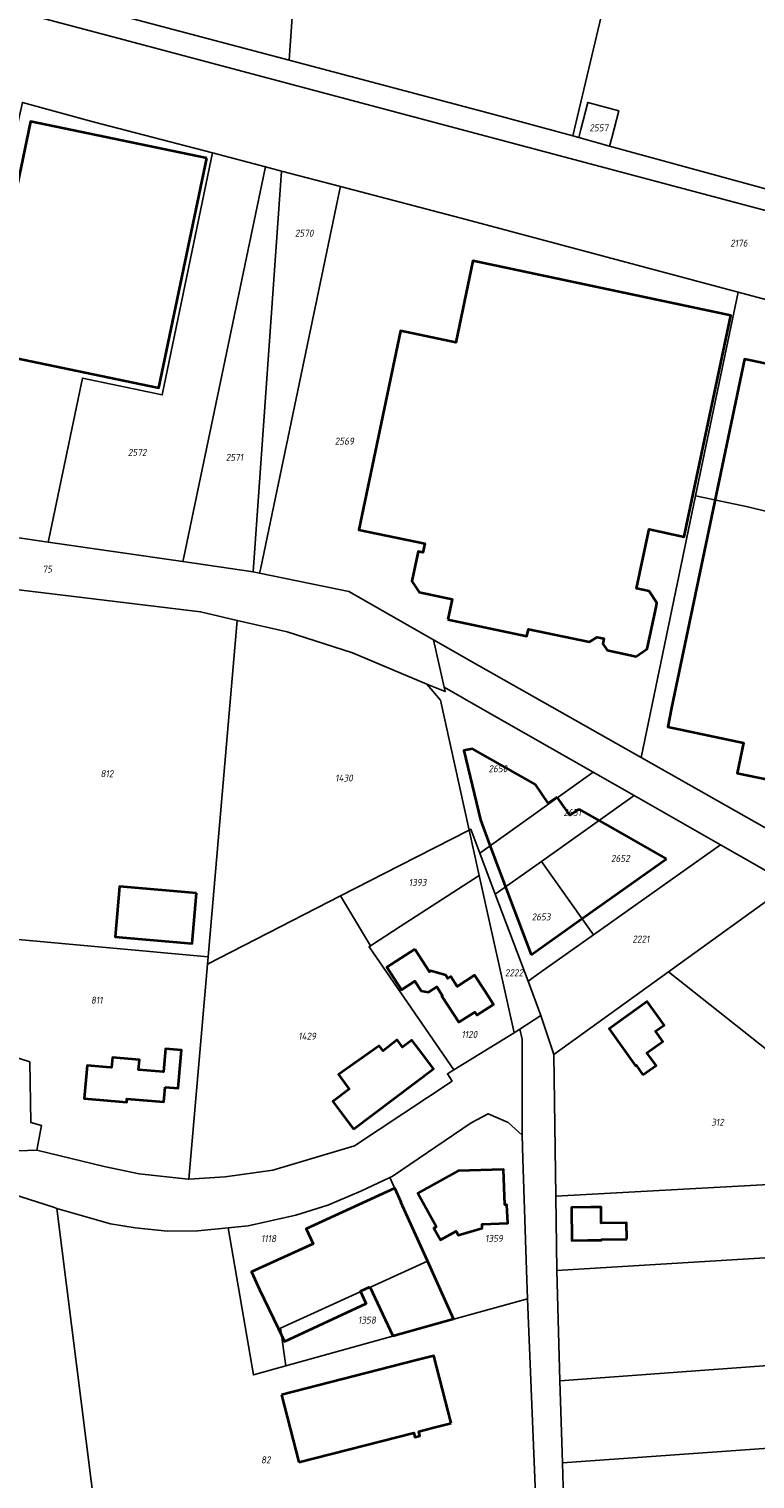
# Model space of a CAD drawing. Extents: x 177930 to 190767, y 381068 to 392034.
# Tile 101 of 256: x 182052 to 182238, y 385150 to 385523. Entities that reach past the tile are written whole.
import ezdxf
from ezdxf.enums import TextEntityAlignment as Align

# ---------------------------------------------------------------- set-up
doc = ezdxf.new("R2010")
doc.units = 0
for name, color, linetype, lineweight in [('B-XX-KG-GRENS_PERCEEL-GV', 150, 'Continuous', 25), ('B-XX-KG-GRENS_PERCEEL-S', 150, 'Continuous', 25), ('B-XX-OG-BEBOUWING-G', 7, 'Continuous', 35)]:
    doc.layers.add(name, color=color, linetype=linetype, lineweight=lineweight)
doc.styles.add('NLCS-ISO', font='NLCS-ISO.ttf', dxfattribs={"height": 1.8})

# ---------------------------------------------------------------- blocks, each defined once
blk = doc.blocks.new('SKG-PERCEELNUMMER-SO')
at = {"layer": 'DefPoints'}
blk.add_point((0, 0), dxfattribs=at)
at = {"style": 'NLCS-ISO', "oblique": 10, "flags": 1}
blk.add_attdef('GEMEENTECODE', text='', height=1.8, dxfattribs=at).set_placement((-0.5, 2.55), align=Align.MIDDLE_RIGHT)
at = {"style": 'NLCS-ISO', "oblique": 10}
blk.add_attdef('PERCEELNUMMER', text='', height=1.8, dxfattribs=at).set_placement((0, 0), align=Align.MIDDLE_CENTER)
at = {"style": 'NLCS-ISO', "oblique": 10, "flags": 1}
blk.add_attdef('SECTIE', text='', height=1.8, dxfattribs=at).set_placement((0.5, 2.5), align=Align.MIDDLE_LEFT)

msp = doc.modelspace()

# ---------------------------------------------------------------- linework, layer by layer
at = {"layer": 'B-XX-KG-GRENS_PERCEEL-GV'}
for points in [[(181845.05, 385581.685), (181878.694, 385572.621), (181976.203, 385546.921), (182073.196, 385521.151), (182266.605, 385469.732), (182289.046, 385463.822), (182290.709, 385468.824), (182268.73, 385474.581), (182201.018, 385493.11), (182193.1, 385495.277), (182191.553, 385495.7), (182171.014, 385501.32), (182118.576, 385515.182), (182075.477, 385526.602), (182029.6, 385538.646), (181977.801, 385552.245), (181969.883, 385554.025), (181950.788, 385559.072), (181895.213, 385573.761), (181880.294, 385578.316), (181874.865, 385580.002), (181843.809, 385589.713)], [(182123.409, 385585.194), (182121.12, 385552.041), (182118.576, 385515.182), (182171.014, 385501.32), (182191.553, 385495.7), (182204.639, 385550.728), (182159.295, 385569.135), (182155.433, 385555.946), (182140.073, 385564.476), (182133.18, 385567.304), (182137.62, 385578.726)], [(182121.12, 385552.041), (182038.781, 385574.064), (182029.6, 385538.646), (182075.477, 385526.602), (182118.576, 385515.182)], [(182042.226, 385467.351), (182041.636, 385464.527), (182037.205, 385443.327), (182030.934, 385394.99), (182056.608, 385391.247), (182056.77, 385392.021), (182065.407, 385433.399), (182085.925, 385429.077), (182098.519, 385489.733), (182098.847, 385491.314), (182068.177, 385499.35), (182049.952, 385504.318), (182049.07, 385500.097)], [(182201.57, 385495.215), (182203.398, 385502.186), (182195.452, 385504.338), (182193.63, 385497.319), (182193.1, 385495.277), (182201.018, 385493.11)], [(182056.608, 385391.247), (182091.202, 385386.203), (182091.449, 385387.379), (182112.356, 385486.979), (182112.514, 385487.733), (182098.847, 385491.314), (182098.519, 385489.733), (182085.925, 385429.077), (182065.407, 385433.399), (182056.77, 385392.021)], [(182116.585, 385486.666), (182112.514, 385487.733), (182112.356, 385486.979), (182091.449, 385387.379), (182091.202, 385386.203), (182109.325, 385383.561)], [(182110.971, 385383.226), (182111.255, 385384.581), (182131.559, 385481.562), (182131.793, 385482.681), (182116.585, 385486.666), (182109.325, 385383.561)], [(182209.14, 385335.816), (182223.171, 385403.146), (182234.085, 385455.519), (182164.166, 385474.199), (182131.793, 385482.681), (182131.559, 385481.562), (182111.255, 385384.581), (182110.971, 385383.226), (182133.965, 385378.541), (182155.762, 385366.061), (182167.279, 385359.467)], [(182290.946, 385386.963), (182301.545, 385438.251), (182261.492, 385449.448), (182262.08, 385448.04), (182234.085, 385455.519), (182223.171, 385403.146), (182236.572, 385400.34)], [(182209.14, 385335.816), (182245.923, 385315.034), (182270.642, 385340.027), (182270.001, 385340.135), (182281.673, 385348.072), (182282.86, 385347.836), (182290.946, 385386.963), (182236.572, 385400.34), (182223.171, 385403.146)], [(182042.123, 385295.439), (182042.178, 385289.607), (182097.756, 385284.551), (182105.245, 385371.081), (182095.772, 385373.259), (182041.145, 385379.859)], [(182097.594, 385282.689), (182131.836, 385300.222), (182147.048, 385308.011), (182164.922, 385317.163), (182157.536, 385350.609), (182154.002, 385354.729), (182134.873, 385362.743), (182118.093, 385368.128), (182105.245, 385371.081), (182097.756, 385284.551)], [(182167.619, 385311.246), (182196.769, 385332.071), (182168.321, 385348.281), (182158.456, 385353.902), (182158.703, 385352.786), (182154.002, 385354.729), (182157.536, 385350.609), (182164.922, 385317.163), (182165.314, 385317.36)], [(182207.392, 385326.018), (182196.769, 385332.071), (182167.619, 385311.246), (182171.609, 385300.661), (182183.476, 385309.088)], [(182183.476, 385309.088), (182196.858, 385290.214), (182229.551, 385313.391), (182207.392, 385326.018)], [(182147.048, 385308.011), (182131.836, 385300.222), (182139.539, 385287.41), (182147.137, 385292.328), (182167.501, 385305.487), (182164.922, 385317.163)], [(182164.922, 385317.163), (182167.501, 385305.487), (182176.44, 385265.013), (182177.933, 385265.983), (182183.358, 385269.494), (182180.041, 385278.293), (182171.609, 385300.661), (182167.619, 385311.246), (182165.314, 385317.36)], [(182183.358, 385269.494), (182186.653, 385259.439), (182216.161, 385280.726), (182247.3, 385303.19), (182239.493, 385307.726), (182229.551, 385313.391), (182196.858, 385290.214), (182183.184, 385280.521), (182180.041, 385278.293)], [(182180.041, 385278.293), (182183.184, 385280.521), (182196.858, 385290.214), (182183.476, 385309.088), (182171.609, 385300.661)], [(182160.918, 385255.482), (182176.44, 385265.013), (182167.501, 385305.487), (182147.137, 385292.328), (182139.539, 385287.41), (182139.139, 385287.151)], [(182216.161, 385280.726), (182250.405, 385253.609), (182251.222, 385254.515), (182267.448, 385272.511), (182275.712, 385286.892), (182247.3, 385303.19)], [(182097.594, 385282.689), (182092.809, 385227.404), (182102.146, 385227.996), (182114.386, 385229.657), (182135.428, 385235.939), (182160.525, 385252.584), (182159.282, 385254.478), (182160.918, 385255.482), (182139.139, 385287.151), (182139.539, 385287.41), (182131.836, 385300.222)], [(182097.756, 385284.551), (182042.178, 385289.607), (182042.221, 385285.067), (182042.223, 385284.761), (182042.453, 385260.545), (182051.863, 385257.513), (182052.125, 385241.94), (182054.877, 385241.144), (182053.669, 385234.804), (182070.998, 385230.618), (182080.004, 385228.728), (182092.644, 385227.394), (182092.809, 385227.404), (182097.594, 385282.689)], [(182042.223, 385284.761), (182025.703, 385284.738), (181999.165, 385276.431), (181997.169, 385236.009), (181999.396, 385236.822), (182007.249, 385239.023), (182012.225, 385239.932), (182018.521, 385240.734), (182046.484, 385234.554), (182053.669, 385234.804), (182054.877, 385241.144), (182052.125, 385241.94), (182051.863, 385257.513), (182042.453, 385260.545)], [(182187.16, 385223.033), (182282.654, 385228.226), (182281.15, 385229.418), (182263.15, 385243.516), (182250.405, 385253.609), (182216.161, 385280.726), (182186.653, 385259.439)], [(182165.442, 385241.879), (182145.12, 385228.049), (182144.492, 385227.756), (182147.384, 385221.399), (182147.32, 385221.37), (182154.17, 385206.32), (182160.963, 385191.396), (182179.879, 385196.616), (182179.647, 385203.94), (182178.742, 385232.565), (182178.549, 385238.666), (182174.899, 385241.961), (182169.798, 385244.196)], [(182137.025, 385224.27), (182128.541, 385220.677), (182120.316, 385218.072), (182108.067, 385215.384), (182102.927, 385214.828), (182109.408, 385177.03), (182117.752, 385179.345), (182116.385, 385189.083), (182154.17, 385206.32), (182147.32, 385221.37), (182147.384, 385221.399), (182144.492, 385227.756)], [(182282.654, 385228.226), (182187.16, 385223.033), (182187.426, 385203.907), (182304.459, 385210.956)], [(182179.879, 385196.616), (182160.963, 385191.396), (182117.752, 385179.345), (182109.408, 385177.03), (182102.927, 385214.828), (182095.065, 385214.102), (182087.286, 385213.997), (182078.94, 385214.857), (182072.63, 385215.909), (182058.851, 385219.866), (182073.922, 385100.117), (182182.56, 385131.591)], [(182312.906, 385184.647), (182311.266, 385211.286), (182305.295, 385211.029), (182304.459, 385210.956), (182187.426, 385203.907), (182188.261, 385175.506)], [(182154.17, 385206.32), (182116.385, 385189.083), (182117.752, 385179.345), (182160.963, 385191.396)], [(182312.906, 385184.647), (182188.261, 385175.506), (182188.881, 385154.441), (182314.218, 385163.333)], [(182349.139, 385165.809), (182314.218, 385163.333), (182188.881, 385154.441), (182189.618, 385129.708), (182330.924, 385140.006), (182348.906, 385141.316), (182348.99, 385150.057), (182349.069, 385158.38)]]:
    msp.add_lwpolyline(points, close=True, dxfattribs=at)
for points in [[(182204.639, 385550.728), (182191.553, 385495.7), (182193.1, 385495.277), (182193.63, 385497.319), (182195.452, 385504.338), (182203.398, 385502.186), (182201.57, 385495.215), (182201.018, 385493.11), (182268.73, 385474.581), (182290.709, 385468.824), (182306.557, 385514.12), (182322.843, 385560.757)], [(182613.641, 385375.685), (182510.999, 385403.009), (182363.072, 385442.403), (182358.943, 385443.473), (182359.413, 385445.291), (182289.046, 385463.822), (182266.605, 385469.732), (182073.196, 385521.151), (181976.203, 385546.921)], [(182049.952, 385504.318), (182068.177, 385499.35), (182098.847, 385491.314), (182112.514, 385487.733), (182116.585, 385486.666), (182131.793, 385482.681), (182164.166, 385474.199), (182234.085, 385455.519), (182262.08, 385448.04), (182261.492, 385449.448), (182301.545, 385438.251), (182333.075, 385429.437), (182333.632, 385431.551), (182358.336, 385425.036), (182536.897, 385377.651), (182601.255, 385360.461), (182616.476, 385356.395)], [(182041.145, 385379.859), (182095.772, 385373.259), (182105.245, 385371.081), (182118.093, 385368.128), (182134.873, 385362.743), (182154.002, 385354.729), (182158.703, 385352.786), (182158.456, 385353.902), (182155.762, 385366.061), (182133.965, 385378.541), (182110.971, 385383.226), (182109.325, 385383.561), (182091.202, 385386.203), (182056.608, 385391.247), (182030.934, 385394.99)], [(182245.923, 385315.034), (182209.14, 385335.816), (182167.279, 385359.467), (182155.762, 385366.061), (182158.456, 385353.902), (182168.321, 385348.281), (182196.769, 385332.071), (182207.392, 385326.018), (182229.551, 385313.391), (182239.493, 385307.726)], [(182189.618, 385129.708), (182188.881, 385154.441), (182188.261, 385175.506), (182187.426, 385203.907), (182187.16, 385223.033), (182186.653, 385259.439), (182183.358, 385269.494), (182177.933, 385265.983), (182178.519, 385263.337), (182178.549, 385238.666), (182178.742, 385232.565), (182179.647, 385203.94), (182179.879, 385196.616), (182182.56, 385131.591)], [(182036.67, 385226.929), (182057.986, 385220.15), (182058.851, 385219.866), (182072.63, 385215.909), (182078.94, 385214.857), (182087.286, 385213.997), (182095.065, 385214.102), (182102.927, 385214.828), (182108.067, 385215.384), (182120.316, 385218.072), (182128.541, 385220.677), (182137.025, 385224.27), (182144.492, 385227.756), (182145.12, 385228.049), (182165.442, 385241.879), (182169.798, 385244.196), (182174.899, 385241.961), (182178.549, 385238.666), (182178.519, 385263.337), (182177.933, 385265.983), (182176.44, 385265.013), (182160.918, 385255.482), (182159.282, 385254.478), (182160.525, 385252.584), (182135.428, 385235.939), (182114.386, 385229.657), (182102.146, 385227.996), (182092.809, 385227.404), (182092.644, 385227.394), (182080.004, 385228.728), (182070.998, 385230.618), (182053.669, 385234.804), (182046.484, 385234.554)], [(182073.922, 385100.117), (182058.851, 385219.866), (182057.986, 385220.15), (182036.67, 385226.929)]]:
    msp.add_lwpolyline(points, dxfattribs=at)
at = {"layer": 'B-XX-OG-BEBOUWING-G'}
for points in [[(182097.434, 385489.994), (182094.915, 385490.52), (182052.021, 385499.429), (182040.706, 385445.252), (182039.683, 385440.354), (182082.559, 385431.397), (182085.078, 385430.871)], [(182159.439, 385371.295), (182179.769, 385367.073), (182180.146, 385368.867), (182195.895, 385365.551), (182197.799, 385366.795), (182199.584, 385366.427), (182199.292, 385365.027), (182200.379, 385363.4), (182207.861, 385361.837), (182210.696, 385363.735), (182212.976, 385374.507), (182213.143, 385375.586), (182211.235, 385378.584), (182207.959, 385379.29), (182210.769, 385392.561), (182211.188, 385394.543), (182220.179, 385392.556), (182220.868, 385395.944), (182232.227, 385449.535), (182165.852, 385463.57), (182161.49, 385442.585), (182147.224, 385445.561), (182136.541, 385394.371), (182153.469, 385390.84), (182152.996, 385388.566), (182151.764, 385388.821), (182150.178, 385381.185), (182152.03, 385378.326), (182160.547, 385376.539)], [(182280.646, 385354.968), (182281.668, 385359.862), (182284.702, 385374.648), (182288.242, 385373.907), (182298.947, 385425.036), (182235.706, 385438.276), (182216.993, 385348.597), (182215.971, 385343.703), (182235.518, 385339.619), (182233.888, 385331.815), (182250.09, 385328.43), (182251.716, 385336.216), (182255.683, 385335.388), (182257.376, 385343.492), (182261.274, 385342.678), (182262.908, 385350.501), (182266.838, 385349.68), (182268.474, 385357.511), (182270.133, 385357.164)], [(182094.741, 385300.957), (182074.9, 385302.633), (182073.805, 385289.667), (182093.646, 385287.991)], [(182150.883, 385286.545), (182143.721, 385281.91), (182147.516, 385276.046), (182150.958, 385278.273), (182152.545, 385275.822), (182154.476, 385275.431), (182156.569, 385276.798), (182158.045, 385274.537), (182157.878, 385274.428), (182159.51, 385271.928), (182162.213, 385267.721), (182166.323, 385270.362), (182166.867, 385269.529), (182171.183, 385272.303), (182168.923, 385275.819), (182166.31, 385279.864), (182161.804, 385276.962), (182160.18, 385279.48), (182159.386, 385278.968), (182158.925, 385279.836), (182154.965, 385280.977), (182154.681, 385280.681)], [(182209.609, 385254.208), (182212.971, 385256.587), (182210.627, 385259.9), (182214.735, 385262.807), (182212.868, 385265.446), (182215.052, 385266.992), (182213.579, 385269.038), (182210.669, 385273.093), (182200.886, 385266.074), (182207.72, 385256.55), (182207.874, 385256.66)], [(182086.671, 385251.043), (182090.03, 385250.762), (182090.448, 385255.744), (182090.854, 385260.578), (182086.773, 385260.919), (182086.265, 385254.947), (182079.858, 385255.493), (182080.078, 385258.085), (182073.132, 385258.673), (182072.913, 385256.072), (182071.558, 385256.187), (182066.576, 385256.61), (182065.855, 385248.131), (182076.791, 385247.215), (182076.859, 385248.031), (182086.353, 385247.236)], [(182135.171, 385240.232), (182155.74, 385255.779), (182152.722, 385259.771), (182150.185, 385263.112), (182147.776, 385261.285), (182146.337, 385263.183), (182142.775, 385260.387), (182141.723, 385261.689), (182131.257, 385254.256), (182133.986, 385250.543), (182129.782, 385247.355), (182132.158, 385244.219)], [(182156.496, 385215.126), (182155.806, 385214.764), (182157.509, 385211.755), (182161.543, 385214.024), (182162.045, 385213.004), (182168.258, 385214.801), (182168.212, 385215.822), (182174.808, 385216.021), (182174.594, 385220.789), (182174.079, 385220.773), (182173.771, 385229.877), (182162.03, 385229.479), (182151.729, 385223.804)], [(182139.377, 385199.661), (182145.219, 385187.099), (182160.887, 385191.441), (182154.172, 385206.323), (182147.306, 385221.419), (182147.425, 385221.475), (182145.75, 385225.08), (182122.939, 385214.605), (182124.721, 385210.725), (182108.873, 385203.538), (182110.938, 385198.984), (182115.761, 385189.084), (182117.377, 385185.625), (182138.423, 385195.359), (182136.969, 385198.583)], [(182205.426, 385211.9), (182205.375, 385216.131), (182198.878, 385216.052), (182198.828, 385220.172), (182196.19, 385220.13), (182191.192, 385220.05), (182191.327, 385211.607), (182195.41, 385211.673), (182198.94, 385211.721), (182198.939, 385211.822)]]:
    msp.add_lwpolyline(points, close=True, dxfattribs=at)
for points in [[(182181.992, 385328.84), (182165.753, 385338.077), (182163.561, 385337.599), (182167.785, 385319.795)], [(182185.236, 385324.049), (182181.992, 385328.84)], [(182187.583, 385325.665), (182185.236, 385324.049)], [(182193.166, 385322.577), (182190.822, 385320.962), (182187.583, 385325.665)], [(182167.785, 385319.795), (182170.171, 385313.436)], [(182201.276, 385317.952), (182193.166, 385322.577)], [(182215.656, 385309.751), (182201.276, 385317.952)], [(182170.171, 385313.436), (182175.364, 385299.594)], [(182192.508, 385293.356), (182215.656, 385309.751)], [(182175.364, 385299.594), (182180.812, 385285.073)], [(182180.812, 385285.073), (182192.508, 385293.356)], [(182160.28, 385164.63), (182155.83, 385181.95), (182150.987, 385180.705), (182116.644, 385171.876)], [(182116.644, 385171.876), (182121.089, 385154.574)], [(182121.089, 385154.574), (182150.651, 385162.158), (182150.937, 385161.044), (182152.206, 385161.369), (182151.921, 385162.483), (182155.437, 385163.386), (182160.28, 385164.63)]]:
    msp.add_lwpolyline(points, dxfattribs=at)

# ---------------------------------------------------------------- block references
at = {"layer": 'B-XX-KG-GRENS_PERCEEL-S'}
for p, values in [((182198.267, 385497.795), {'PERCEELNUMMER': '2557'}), ((182122.464, 385470.693), {'PERCEELNUMMER': '2570'}), ((182234.312, 385468.14), {'PERCEELNUMMER': '2176'}), ((182132.799, 385417.202), {'PERCEELNUMMER': '2569'}), ((182079.49, 385414.301), {'PERCEELNUMMER': '2572'}), ((182104.513, 385413.032), {'PERCEELNUMMER': '2571'}), ((182056.362, 385384.299), {'PERCEELNUMMER': '75'}), ((182071.715, 385331.661), {'PERCEELNUMMER': '812'}), ((182132.699, 385330.539), {'PERCEELNUMMER': '1430'}), ((182172.3, 385332.939), {'PERCEELNUMMER': '2650'}), ((182191.429, 385321.687), {'PERCEELNUMMER': '2651'}), ((182203.807, 385309.872), {'PERCEELNUMMER': '2652'}), ((182151.641, 385303.7), {'PERCEELNUMMER': '1393'}), ((182183.412, 385294.822), {'PERCEELNUMMER': '2653'}), ((182209.093, 385289.128), {'PERCEELNUMMER': '2221'}), ((182176.446, 385280.463), {'PERCEELNUMMER': '2222'}), ((182069.078, 385273.401), {'PERCEELNUMMER': '811'}), ((182123.213, 385264.142), {'PERCEELNUMMER': '1429'}), ((182164.955, 385264.582), {'PERCEELNUMMER': '1120'}), ((182228.79, 385241.995), {'PERCEELNUMMER': '312'}), ((182113.286, 385212.082), {'PERCEELNUMMER': '1118'}), ((182171.285, 385212.124), {'PERCEELNUMMER': '1359'}), ((182138.598, 385191.117), {'PERCEELNUMMER': '1358'}), ((182112.576, 385155.169), {'PERCEELNUMMER': '82'})]:
    msp.add_blockref('SKG-PERCEELNUMMER-SO', p, dxfattribs=at).add_auto_attribs(values)

doc.saveas('drawing.dxf')
